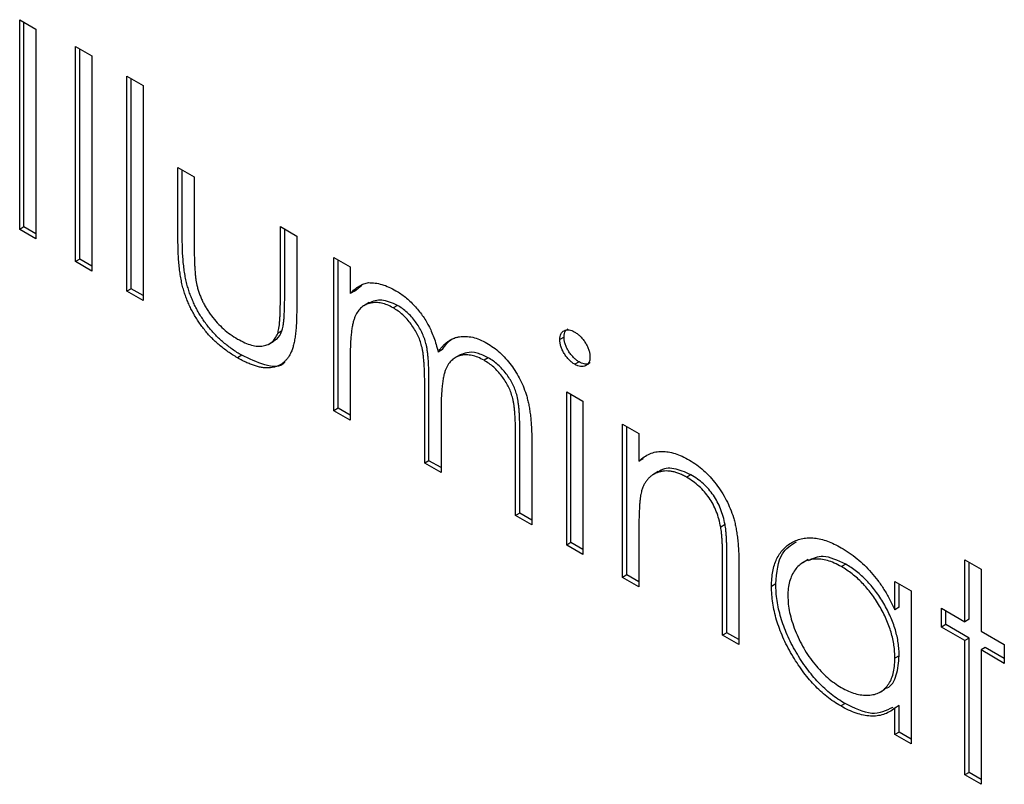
# Model space of a CAD drawing. Header units: millimetres. Extents: x 15 to 415, y 5 to 292.
# Tile 8 of 11: x 343.4 to 351.51, y 208.28 to 214.58. Entities that reach past the tile are written whole.
import ezdxf

# ---------------------------------------------------------------- set-up
doc = ezdxf.new("R2010")
doc.units = ezdxf.units.MM

msp = doc.modelspace()

# ---------------------------------------------------------------- linework, layer by layer
at = {"color": 7, "linetype": 'Continuous', "lineweight": 25}
for p, q in [((343.3951, 214.5841), (343.5295, 214.5066)), ((343.3951, 212.8558), (343.3951, 214.5841)), ((343.4305, 212.8762), (343.4305, 214.5637)), ((343.5295, 214.5066), (343.5295, 212.7782)), ((343.8557, 214.3626), (343.99, 214.2851)), ((343.8557, 212.5899), (343.8557, 214.3626)), ((343.891, 212.6103), (343.891, 214.3422)), ((343.99, 214.2851), (343.99, 212.5124)), ((344.2778, 214.1189), (344.4121, 214.0414)), ((344.2778, 212.3462), (344.2778, 214.1189)), ((344.3132, 212.3666), (344.3132, 214.0985)), ((344.4121, 214.0414), (344.4121, 212.2687)), ((344.7, 213.3656), (344.8343, 213.288)), ((344.7, 212.7621), (344.7, 213.3656)), ((344.7353, 212.7825), (344.7353, 213.3451)), ((344.8343, 213.288), (344.8343, 212.7022)), ((343.4305, 212.8762), (343.3951, 212.8558)), ((343.5295, 212.7782), (343.3951, 212.8558)), ((343.5295, 212.8191), (343.4305, 212.8762)), ((345.5443, 212.8781), (345.6786, 212.8006)), ((345.5443, 212.2923), (345.5443, 212.8781)), ((345.5796, 212.3127), (345.5796, 212.8577)), ((345.6786, 212.8006), (345.6786, 212.1857)), ((343.891, 212.6103), (343.8557, 212.5899)), ((343.99, 212.5124), (343.8557, 212.5899)), ((343.99, 212.5532), (343.891, 212.6103)), ((345.9856, 212.6234), (346.1199, 212.5458)), ((345.9856, 211.3603), (345.9856, 212.6234)), ((346.021, 211.3808), (346.021, 212.603)), ((346.1199, 212.5458), (346.1199, 212.3263)), ((344.3132, 212.3666), (344.2778, 212.3462)), ((344.4121, 212.2687), (344.2778, 212.3462)), ((344.4121, 212.3095), (344.3132, 212.3666)), ((346.1553, 212.3467), (346.1199, 212.3263)), ((346.1553, 212.3467), (346.2159, 212.3964)), ((346.2773, 212.2516), (346.2331, 212.2261)), ((346.5091, 212.2291), (346.4737, 212.2086)), ((345.5574, 212.0178), (345.5221, 211.9974)), ((345.4495, 211.9104), (345.4937, 211.9359)), ((347.8822, 211.9674), (347.8469, 211.947)), ((346.8805, 211.8647), (346.8452, 211.8443)), ((345.2255, 211.8178), (345.1902, 211.7974)), ((346.1199, 211.8143), (346.1199, 211.2828)), ((347.0257, 211.821), (346.9815, 211.7955)), ((347.2583, 211.7965), (347.223, 211.7761)), ((348.0064, 211.7635), (347.971, 211.7431)), ((346.734, 210.9283), (346.734, 211.5706)), ((346.7693, 210.9487), (346.7693, 211.591)), ((347.9045, 211.5156), (348.0388, 211.4381)), ((347.9045, 210.2526), (347.9045, 211.5156)), ((347.9398, 210.273), (347.9398, 211.4952)), ((346.021, 211.3808), (345.9856, 211.3603)), ((346.1199, 211.3236), (346.021, 211.3808)), ((348.0388, 211.4381), (348.0388, 210.1751)), ((346.1199, 211.2828), (345.9856, 211.3603)), ((346.8683, 211.3421), (346.8683, 210.8508)), ((347.5177, 210.5167), (347.5177, 211.2016)), ((348.365, 211.2498), (348.4993, 211.1722)), ((348.365, 209.9868), (348.365, 211.2498)), ((348.4003, 210.0072), (348.4003, 211.2294)), ((347.4823, 210.4963), (347.4823, 211.1811)), ((348.4993, 211.1722), (348.4993, 210.9444)), ((347.6166, 211.1029), (347.6166, 210.4188)), ((348.5347, 210.9648), (348.4993, 210.9444)), ((346.7693, 210.9487), (346.734, 210.9283)), ((346.8683, 210.8508), (346.734, 210.9283)), ((346.8683, 210.8916), (346.7693, 210.9487)), ((348.6598, 210.8583), (348.6156, 210.8327)), ((348.9274, 210.833), (348.8921, 210.8126)), ((347.5177, 210.5167), (347.4823, 210.4963)), ((347.6166, 210.4188), (347.4823, 210.4963)), ((347.6166, 210.4596), (347.5177, 210.5167)), ((349.2096, 210.4215), (349.1742, 210.4011)), ((348.4993, 210.3659), (348.4993, 209.9092)), ((347.9398, 210.273), (347.9045, 210.2526)), ((348.0388, 210.1751), (347.9045, 210.2526)), ((348.0388, 210.2159), (347.9398, 210.273)), ((349.1901, 209.5104), (349.1901, 210.1046)), ((349.2254, 209.5308), (349.2254, 210.125)), ((349.3244, 210.0779), (349.3244, 209.4329)), ((349.8944, 210.1332), (349.8502, 210.1077)), ((350.2047, 210.0956), (350.1693, 210.0752)), ((351.1857, 210.1311), (351.32, 210.0535)), ((351.1857, 209.6214), (351.1857, 210.1311)), ((351.2211, 209.6418), (351.2211, 210.1106)), ((348.4003, 210.0072), (348.365, 209.9868)), ((348.4993, 209.9092), (348.365, 209.9868)), ((348.4993, 209.95), (348.4003, 210.0072)), ((351.32, 210.0535), (351.32, 209.5439)), ((349.6284, 209.9332), (349.593, 209.9128)), ((350.61, 209.9537), (350.7444, 209.8762)), ((350.61, 209.72), (350.61, 209.9537)), ((350.6454, 209.7404), (350.6454, 209.9333)), ((350.7444, 209.8762), (350.7444, 208.6132)), ((350.6454, 209.7404), (350.61, 209.72)), ((350.9938, 209.5771), (350.9938, 209.7322)), ((350.9938, 209.7322), (351.1857, 209.6214)), ((351.0292, 209.5975), (351.0292, 209.7118)), ((351.0292, 209.5975), (350.9938, 209.5771)), ((351.1857, 209.4663), (350.9938, 209.5771)), ((351.2211, 209.4867), (351.0292, 209.5975)), ((351.2211, 209.6418), (351.1857, 209.6214)), ((349.2254, 209.5308), (349.1901, 209.5104)), ((349.3244, 209.4329), (349.1901, 209.5104)), ((349.3244, 209.4737), (349.2254, 209.5308)), ((351.32, 209.5439), (351.5119, 209.4331)), ((351.2211, 209.4867), (351.1857, 209.4663)), ((351.1857, 208.3584), (351.1857, 209.4663)), ((351.2211, 208.3788), (351.2211, 209.4867)), ((351.5119, 209.4331), (351.5119, 209.278)), ((350.6454, 209.3399), (350.61, 209.3195)), ((351.3554, 209.4092), (351.32, 209.3888)), ((351.32, 209.3888), (351.32, 208.2809)), ((351.5119, 209.278), (351.32, 209.3888)), ((351.5119, 209.3188), (351.3554, 209.4092)), ((350.486, 209.0396), (350.5302, 209.0651)), ((350.1987, 208.9469), (350.1633, 208.9264)), ((350.6454, 208.9296), (350.61, 208.9092)), ((350.6454, 208.7111), (350.6454, 208.9296)), ((350.61, 208.6907), (350.61, 208.9092)), ((350.6454, 208.7111), (350.61, 208.6907)), ((350.7444, 208.6132), (350.61, 208.6907)), ((350.7444, 208.654), (350.6454, 208.7111)), ((351.2211, 208.3788), (351.1857, 208.3584)), ((351.32, 208.2809), (351.1857, 208.3584)), ((351.32, 208.3217), (351.2211, 208.3788))]:
    msp.add_line(p, q, dxfattribs=at)
for points, knots in [([(345.1902, 211.7974), (345.1769, 211.8052), (345.1507, 211.8206), (345.1124, 211.8463), (345.0756, 211.8734), (345.0406, 211.9019), (345.0073, 211.9315), (344.9755, 211.9622), (344.9456, 211.9948), (344.9173, 212.0284), (344.8908, 212.0633), (344.8659, 212.099), (344.8428, 212.1357), (344.8213, 212.1731), (344.8019, 212.2114), (344.7842, 212.2505), (344.7679, 212.2903), (344.7532, 212.3314), (344.7406, 212.3746), (344.7295, 212.4207), (344.7204, 212.4698), (344.7129, 212.5222), (344.707, 212.5777), (344.7028, 212.6365), (344.7005, 212.6984), (344.7002, 212.7404), (344.7, 212.7621)], [0, 0, 0, 0, 0.045152, 0.088727, 0.130534, 0.171071, 0.210096, 0.247769, 0.284849, 0.320986, 0.356387, 0.391549, 0.426191, 0.460511, 0.494971, 0.529534, 0.564576, 0.600096, 0.637535, 0.678213, 0.722583, 0.770182, 0.821879, 0.877067, 0.936524, 1, 1, 1, 1]), ([(345.2255, 211.8178), (345.2122, 211.8256), (345.1861, 211.841), (345.1477, 211.8667), (345.111, 211.8938), (345.076, 211.9223), (345.0426, 211.9519), (345.0108, 211.9826), (344.981, 212.0152), (344.9527, 212.0488), (344.9261, 212.0837), (344.9013, 212.1195), (344.8781, 212.1561), (344.8567, 212.1935), (344.8372, 212.2318), (344.8195, 212.2709), (344.8033, 212.3108), (344.7886, 212.3519), (344.776, 212.395), (344.7648, 212.4411), (344.7557, 212.4902), (344.7483, 212.5426), (344.7423, 212.5982), (344.7382, 212.6569), (344.7359, 212.7188), (344.7355, 212.7608), (344.7353, 212.7825)], [0, 0, 0, 0, 0.045152, 0.088727, 0.130534, 0.171071, 0.210096, 0.247769, 0.284849, 0.320986, 0.356387, 0.391549, 0.426191, 0.460511, 0.494971, 0.529534, 0.564576, 0.600096, 0.637535, 0.678213, 0.722583, 0.770182, 0.821879, 0.877067, 0.936524, 1, 1, 1, 1]), ([(344.8343, 212.7022), (344.8343, 212.685), (344.8345, 212.652), (344.8352, 212.6042), (344.8371, 212.56), (344.8394, 212.5196), (344.8424, 212.483), (344.8459, 212.4504), (344.8499, 212.4214), (344.8538, 212.4031), (344.8556, 212.3946)], [0, 0, 0, 0, 0.173617, 0.33212, 0.477936, 0.609932, 0.727032, 0.831671, 0.921715, 1, 1, 1, 1]), ([(346.1199, 212.3263), (346.132, 212.3385), (346.1552, 212.362), (346.1932, 212.3885), (346.2312, 212.4077), (346.2585, 212.4136), (346.2716, 212.4164)], [0, 0, 0, 0, 0.283595, 0.543395, 0.780646, 1, 1, 1, 1]), ([(346.2716, 212.4164), (346.2895, 212.4159), (346.325, 212.415), (346.3812, 212.4024), (346.4387, 212.3814), (346.4776, 212.3607), (346.4971, 212.3502)], [0, 0, 0, 0, 0.253734, 0.503035, 0.750014, 1, 1, 1, 1]), ([(344.8556, 212.3946), (344.8585, 212.3835), (344.8642, 212.3616), (344.8746, 212.3288), (344.8874, 212.2965), (344.9015, 212.2645), (344.9177, 212.233), (344.9358, 212.2022), (344.9553, 212.1716), (344.9843, 212.132), (345.0239, 212.0845), (345.0759, 212.0333), (345.1323, 211.9881), (345.1713, 211.9641), (345.1914, 211.9518)], [0, 0, 0, 0, 0.0604867, 0.1197159, 0.1780862, 0.2359713, 0.2946098, 0.353536, 0.4131613, 0.4745453, 0.5992335, 0.7270292, 0.8596954, 1, 1, 1, 1]), ([(346.4971, 212.3502), (346.5103, 212.3421), (346.5364, 212.326), (346.5752, 212.297), (346.6128, 212.2638), (346.6489, 212.2269), (346.683, 212.1879), (346.7143, 212.1471), (346.7423, 212.1053), (346.7672, 212.0615), (346.7896, 212.0144), (346.8101, 211.9626), (346.8291, 211.9051), (346.8396, 211.8652), (346.8452, 211.8443)], [0, 0, 0, 0, 0.084152, 0.166532, 0.248836, 0.331246, 0.412957, 0.490494, 0.566156, 0.639987, 0.716765, 0.802144, 0.895833, 1, 1, 1, 1]), ([(345.5221, 211.9974), (345.5239, 212.0032), (345.5278, 212.0162), (345.5321, 212.0396), (345.5359, 212.0682), (345.5392, 212.1023), (345.5415, 212.1421), (345.5428, 212.1876), (345.5442, 212.2379), (345.5442, 212.2736), (345.5443, 212.2923)], [0, 0, 0, 0, 0.069693, 0.154074, 0.254591, 0.371465, 0.504755, 0.653494, 0.818953, 1, 1, 1, 1]), ([(345.5574, 212.0178), (345.5592, 212.0236), (345.5632, 212.0366), (345.5674, 212.06), (345.5713, 212.0886), (345.5746, 212.1228), (345.5769, 212.1625), (345.5782, 212.208), (345.5796, 212.2583), (345.5796, 212.2941), (345.5796, 212.3127)], [0, 0, 0, 0, 0.069693, 0.154074, 0.254591, 0.371465, 0.504755, 0.653494, 0.818953, 1, 1, 1, 1]), ([(346.5091, 212.2291), (346.4645, 212.2489), (346.3757, 212.2884), (346.3072, 212.2619), (346.2731, 212.2487)], [0, 0, 0, 0, 0.502515, 1, 1, 1, 1]), ([(345.6786, 212.1857), (345.6784, 212.1649), (345.678, 212.1246), (345.6757, 212.0671), (345.6716, 212.0145), (345.6655, 211.9671), (345.6583, 211.9244), (345.649, 211.8868), (345.6379, 211.8544), (345.6253, 211.8262), (345.6105, 211.8027), (345.5948, 211.7813), (345.5766, 211.7637), (345.5575, 211.7476), (345.5362, 211.7351), (345.5131, 211.7255), (345.4886, 211.718), (345.4622, 211.714), (345.4341, 211.7128), (345.4045, 211.7145), (345.3729, 211.7206), (345.3396, 211.7292), (345.3047, 211.7411), (345.268, 211.7565), (345.2297, 211.775), (345.2036, 211.7898), (345.1902, 211.7974)], [0, 0, 0, 0, 0.06221, 0.120696, 0.175548, 0.226191, 0.273711, 0.317302, 0.357837, 0.395428, 0.431089, 0.466097, 0.501015, 0.535424, 0.570174, 0.604765, 0.640093, 0.675939, 0.712225, 0.749455, 0.787601, 0.826784, 0.867829, 0.91016, 0.953939, 1, 1, 1, 1]), ([(346.4737, 212.2086), (346.4574, 212.2173), (346.425, 212.2345), (346.3775, 212.2484), (346.3315, 212.2537), (346.2879, 212.2494), (346.2478, 212.236), (346.2128, 212.2134), (346.1833, 212.1816), (346.1637, 212.1473), (346.1511, 212.1143), (346.1427, 212.0849), (346.1355, 212.0511), (346.1302, 212.0122), (346.125, 211.9697), (346.1225, 211.9217), (346.1201, 211.8699), (346.12, 211.8333), (346.1199, 211.8143)], [0, 0, 0, 0, 0.068677, 0.136871, 0.206114, 0.277538, 0.349772, 0.421251, 0.492911, 0.567027, 0.606614, 0.649704, 0.697303, 0.749086, 0.804881, 0.865485, 0.930237, 1, 1, 1, 1]), ([(346.734, 211.5706), (346.7339, 211.5887), (346.7339, 211.6236), (346.7327, 211.6743), (346.7305, 211.721), (346.728, 211.7633), (346.7244, 211.8017), (346.7203, 211.8359), (346.7154, 211.8659), (346.7074, 211.9005), (346.6951, 211.9405), (346.6754, 211.987), (346.6507, 212.032), (346.6218, 212.0749), (346.5893, 212.1154), (346.5534, 212.1518), (346.5144, 212.1834), (346.4875, 212.2001), (346.4737, 212.2086)], [0, 0, 0, 0, 0.08253, 0.158779, 0.227738, 0.289946, 0.345499, 0.393896, 0.436374, 0.472122, 0.536384, 0.599078, 0.661948, 0.726311, 0.791771, 0.858647, 0.927305, 1, 1, 1, 1]), ([(346.7693, 211.591), (346.7693, 211.6091), (346.7692, 211.644), (346.7681, 211.6947), (346.7659, 211.7414), (346.7634, 211.7838), (346.7598, 211.8221), (346.7556, 211.8563), (346.7508, 211.8863), (346.7428, 211.9209), (346.7305, 211.9609), (346.7107, 212.0074), (346.6861, 212.0524), (346.6572, 212.0953), (346.6247, 212.1358), (346.5888, 212.1722), (346.5498, 212.2038), (346.5229, 212.2205), (346.5091, 212.2291)], [0, 0, 0, 0, 0.08253, 0.158779, 0.227738, 0.289946, 0.345499, 0.393896, 0.436374, 0.472122, 0.536384, 0.599078, 0.661948, 0.726311, 0.791771, 0.858647, 0.927305, 1, 1, 1, 1]), ([(345.487, 211.9375), (345.4963, 211.9413), (345.5288, 211.9548), (345.5455, 211.9915), (345.5574, 212.0178)], [0, 0, 0, 0, 0.285818, 1, 1, 1, 1]), ([(347.8469, 211.947), (347.8473, 211.9557), (347.8482, 211.9728), (347.8556, 211.9938), (347.8671, 212.0103), (347.8831, 212.0214), (347.9022, 212.0272), (347.9235, 212.0275), (347.9467, 212.0218), (347.9628, 212.0133), (347.971, 212.009)], [0, 0, 0, 0, 0.12329, 0.242149, 0.363437, 0.489745, 0.618115, 0.744894, 0.868932, 1, 1, 1, 1]), ([(347.8822, 211.9674), (347.8842, 211.9872), (347.8873, 212.0197), (347.9085, 212.0311), (347.9168, 212.0356)], [0, 0, 0, 0, 0.607694, 1, 1, 1, 1]), ([(345.1914, 211.9518), (345.2114, 211.941), (345.2502, 211.9201), (345.306, 211.9001), (345.357, 211.8912), (345.4026, 211.8933), (345.4428, 211.9051), (345.4763, 211.9267), (345.5039, 211.9565), (345.516, 211.9837), (345.5221, 211.9974)], [0, 0, 0, 0, 0.1446324, 0.279837, 0.4083713, 0.5330429, 0.6535963, 0.7700157, 0.8843395, 1, 1, 1, 1]), ([(346.8452, 211.8443), (346.851, 211.8531), (346.8626, 211.8705), (346.882, 211.8933), (346.9023, 211.9134), (346.9237, 211.9307), (346.9461, 211.945), (346.9696, 211.9565), (346.9942, 211.9653), (347.0283, 211.9724), (347.0727, 211.9753), (347.1286, 211.9677), (347.1869, 211.9494), (347.2264, 211.9283), (347.2463, 211.9177)], [0, 0, 0, 0, 0.071766, 0.141226, 0.209116, 0.27484, 0.339483, 0.402476, 0.464942, 0.526833, 0.647415, 0.765562, 0.881615, 1, 1, 1, 1]), ([(346.8805, 211.8647), (346.9034, 211.9003), (346.9306, 211.9426), (346.9746, 211.9573), (346.9815, 211.9596)], [0, 0, 0, 0, 0.842303, 1, 1, 1, 1]), ([(347.971, 211.7431), (347.9628, 211.7483), (347.9467, 211.7584), (347.9235, 211.7795), (347.9022, 211.8044), (347.8831, 211.8323), (347.8672, 211.8617), (347.8556, 211.8913), (347.8483, 211.9203), (347.8474, 211.938), (347.8469, 211.947)], [0, 0, 0, 0, 0.131867, 0.256661, 0.384213, 0.513365, 0.640443, 0.761085, 0.879146, 1, 1, 1, 1]), ([(348.0064, 211.7635), (347.9981, 211.7687), (347.9821, 211.7788), (347.9588, 211.7999), (347.9375, 211.8248), (347.9184, 211.8527), (347.9025, 211.8821), (347.8909, 211.9117), (347.8836, 211.9407), (347.8827, 211.9584), (347.8822, 211.9674)], [0, 0, 0, 0, 0.131867, 0.256661, 0.384213, 0.513365, 0.640443, 0.761085, 0.879146, 1, 1, 1, 1]), ([(347.971, 212.009), (347.9794, 212.0038), (347.9957, 211.9935), (348.0193, 211.9723), (348.0408, 211.9472), (348.0598, 211.9192), (348.0762, 211.8897), (348.0876, 211.8598), (348.095, 211.8303), (348.0959, 211.8122), (348.0963, 211.803)], [0, 0, 0, 0, 0.131899, 0.258284, 0.384341, 0.51198, 0.638632, 0.75923, 0.877412, 1, 1, 1, 1]), ([(347.2463, 211.9177), (347.2647, 211.9063), (347.3006, 211.884), (347.3528, 211.8416), (347.4015, 211.7924), (347.4466, 211.7376), (347.4873, 211.678), (347.5227, 211.6146), (347.5526, 211.5478), (347.572, 211.4899), (347.5853, 211.4411), (347.5934, 211.4014), (347.6006, 211.3586), (347.6066, 211.313), (347.611, 211.2646), (347.6142, 211.2132), (347.6164, 211.1587), (347.6165, 211.1219), (347.6166, 211.1029)], [0, 0, 0, 0, 0.075604, 0.147965, 0.218797, 0.28947, 0.359724, 0.429708, 0.500497, 0.574429, 0.613947, 0.657155, 0.703973, 0.754939, 0.809707, 0.868833, 0.932385, 1, 1, 1, 1]), ([(345.5795, 211.7623), (345.5789, 211.7613), (345.5485, 211.7128), (345.4115, 211.7294), (345.2876, 211.7883), (345.2255, 211.8178)], [0, 0, 0, 0, 0.010224, 0.503933, 1, 1, 1, 1]), ([(347.223, 211.7761), (347.206, 211.7852), (347.1725, 211.8032), (347.1235, 211.8173), (347.0765, 211.8232), (347.0328, 211.8176), (346.9926, 211.8039), (346.958, 211.7799), (346.9294, 211.7467), (346.9101, 211.7119), (346.8978, 211.6776), (346.8898, 211.6462), (346.8835, 211.6088), (346.8776, 211.5665), (346.8737, 211.5181), (346.8703, 211.4647), (346.8686, 211.4054), (346.8684, 211.3637), (346.8683, 211.3421)], [0, 0, 0, 0, 0.068158, 0.134707, 0.201865, 0.270788, 0.340024, 0.408083, 0.476813, 0.547346, 0.58564, 0.628865, 0.677153, 0.730803, 0.789807, 0.854325, 0.924365, 1, 1, 1, 1]), ([(347.2583, 211.7965), (347.2273, 211.8115), (347.1653, 211.8415), (347.0832, 211.8458), (347.0414, 211.8255), (347.0224, 211.8162)], [0, 0, 0, 0, 0.353089, 0.706259, 1, 1, 1, 1]), ([(347.4823, 211.1811), (347.4823, 211.1973), (347.4822, 211.2284), (347.4811, 211.2736), (347.4789, 211.3155), (347.4763, 211.3536), (347.4728, 211.3884), (347.4683, 211.4197), (347.4634, 211.4475), (347.4554, 211.4798), (347.4426, 211.5178), (347.4231, 211.562), (347.3985, 211.6048), (347.3702, 211.6461), (347.3379, 211.685), (347.3023, 211.72), (347.2636, 211.7513), (347.2368, 211.7677), (347.223, 211.7761)], [0, 0, 0, 0, 0.078343, 0.150563, 0.216151, 0.27568, 0.328707, 0.375904, 0.417302, 0.452693, 0.517265, 0.581217, 0.645322, 0.712024, 0.78013, 0.850218, 0.922649, 1, 1, 1, 1]), ([(347.5177, 211.2016), (347.5176, 211.2177), (347.5176, 211.2488), (347.5164, 211.2941), (347.5142, 211.3359), (347.5117, 211.374), (347.5082, 211.4088), (347.5036, 211.4401), (347.4988, 211.4679), (347.4908, 211.5002), (347.478, 211.5382), (347.4585, 211.5824), (347.4339, 211.6253), (347.4055, 211.6665), (347.3732, 211.7054), (347.3376, 211.7404), (347.2989, 211.7717), (347.2721, 211.7881), (347.2583, 211.7965)], [0, 0, 0, 0, 0.078343, 0.150563, 0.216151, 0.27568, 0.328707, 0.375904, 0.417302, 0.452693, 0.517265, 0.581217, 0.645322, 0.712024, 0.78013, 0.850218, 0.922649, 1, 1, 1, 1]), ([(348.0963, 211.803), (348.0959, 211.7946), (348.095, 211.7779), (348.0876, 211.7573), (348.0761, 211.741), (348.0598, 211.7304), (348.0408, 211.7243), (348.0193, 211.7241), (347.9957, 211.7302), (347.9794, 211.7387), (347.971, 211.7431)], [0, 0, 0, 0, 0.120162, 0.237546, 0.357497, 0.484917, 0.613329, 0.74015, 0.867301, 1, 1, 1, 1]), ([(348.0977, 211.7573), (348.0934, 211.7536), (348.0803, 211.7425), (348.0476, 211.7437), (348.0201, 211.7569), (348.0064, 211.7635)], [0, 0, 0, 0, 0.200646, 0.600186, 1, 1, 1, 1]), ([(348.4993, 210.9444), (348.5136, 210.9568), (348.5415, 210.9808), (348.5878, 211.0068), (348.6368, 211.0219), (348.6881, 211.0269), (348.7418, 211.022), (348.7976, 211.0086), (348.8558, 210.9863), (348.8954, 210.965), (348.9155, 210.9542)], [0, 0, 0, 0, 0.140976, 0.273569, 0.398988, 0.51993, 0.63811, 0.756589, 0.87686, 1, 1, 1, 1]), ([(348.9274, 210.833), (348.8806, 210.8538), (348.7868, 210.8955), (348.6952, 210.8854), (348.6614, 210.8566), (348.6572, 210.853)], [0, 0, 0, 0, 0.46626, 0.932968, 1, 1, 1, 1]), ([(348.9155, 210.9542), (348.9357, 210.9416), (348.9753, 210.9171), (349.033, 210.8704), (349.0869, 210.8165), (349.1367, 210.7565), (349.1817, 210.6918), (349.2212, 210.6237), (349.2538, 210.5529), (349.2757, 210.492), (349.2901, 210.4408), (349.2992, 210.3989), (349.3069, 210.3536), (349.3136, 210.3049), (349.3181, 210.253), (349.3217, 210.1975), (349.3243, 210.1384), (349.3244, 210.0985), (349.3244, 210.0779)], [0, 0, 0, 0, 0.07724, 0.151178, 0.223488, 0.295543, 0.366976, 0.437131, 0.507044, 0.57856, 0.616614, 0.658756, 0.704491, 0.754803, 0.809332, 0.868274, 0.932073, 1, 1, 1, 1]), ([(348.8921, 210.8126), (348.8813, 210.8186), (348.8599, 210.8304), (348.8282, 210.8441), (348.7974, 210.8542), (348.7673, 210.8613), (348.7384, 210.8638), (348.7099, 210.8642), (348.6827, 210.8599), (348.6564, 210.8527), (348.6319, 210.8422), (348.6091, 210.8292), (348.5887, 210.8132), (348.5703, 210.7948), (348.5544, 210.7733), (348.5405, 210.7493), (348.5288, 210.7226), (348.5229, 210.7028), (348.52, 210.6929)], [0, 0, 0, 0, 0.063986, 0.126627, 0.188984, 0.25023, 0.312351, 0.374574, 0.438148, 0.50292, 0.567974, 0.630771, 0.692935, 0.754398, 0.815218, 0.876117, 0.938015, 1, 1, 1, 1]), ([(349.1742, 210.4011), (349.1697, 210.4233), (349.1609, 210.4661), (349.1393, 210.5298), (349.112, 210.5891), (349.0787, 210.644), (349.0397, 210.6942), (348.9951, 210.7392), (348.9453, 210.78), (348.9103, 210.8014), (348.8921, 210.8126)], [0, 0, 0, 0, 0.13552, 0.260833, 0.378476, 0.493178, 0.609281, 0.729981, 0.859261, 1, 1, 1, 1]), ([(349.2096, 210.4215), (349.205, 210.4437), (349.1963, 210.4865), (349.1747, 210.5502), (349.1474, 210.6095), (349.1141, 210.6644), (349.075, 210.7146), (349.0304, 210.7596), (348.9807, 210.8004), (348.9457, 210.8218), (348.9274, 210.833)], [0, 0, 0, 0, 0.13552, 0.260833, 0.378476, 0.493178, 0.609281, 0.729981, 0.859261, 1, 1, 1, 1]), ([(348.52, 210.6929), (348.5183, 210.6853), (348.5146, 210.6689), (348.5107, 210.6408), (348.5071, 210.6076), (348.5041, 210.5694), (348.5022, 210.5257), (348.5002, 210.4773), (348.4995, 210.4234), (348.4994, 210.3856), (348.4993, 210.3659)], [0, 0, 0, 0, 0.076995, 0.167615, 0.271052, 0.38946, 0.520843, 0.666399, 0.826094, 1, 1, 1, 1]), ([(349.1901, 210.1046), (349.19, 210.1218), (349.1898, 210.1548), (349.1894, 210.2022), (349.1881, 210.2456), (349.1865, 210.2848), (349.184, 210.3199), (349.1814, 210.3506), (349.1783, 210.3772), (349.1755, 210.3937), (349.1742, 210.4011)], [0, 0, 0, 0, 0.17885, 0.34211, 0.489826, 0.623254, 0.74008, 0.841483, 0.928908, 1, 1, 1, 1]), ([(349.2254, 210.125), (349.2254, 210.1422), (349.2252, 210.1752), (349.2247, 210.2226), (349.2235, 210.266), (349.2218, 210.3052), (349.2193, 210.3403), (349.2168, 210.371), (349.2136, 210.3976), (349.2108, 210.4141), (349.2096, 210.4215)], [0, 0, 0, 0, 0.17885, 0.34211, 0.489826, 0.623254, 0.74008, 0.841483, 0.928908, 1, 1, 1, 1]), ([(349.593, 209.9128), (349.5936, 209.9344), (349.5946, 209.9772), (349.6025, 210.0365), (349.6158, 210.0903), (349.6344, 210.1385), (349.6583, 210.1812), (349.6874, 210.2185), (349.7216, 210.2504), (349.761, 210.2759), (349.8038, 210.2958), (349.8495, 210.3081), (349.897, 210.3141), (349.9472, 210.3116), (349.9992, 210.3031), (350.0535, 210.2866), (350.1098, 210.2628), (350.1481, 210.2419), (350.1675, 210.2314)], [0, 0, 0, 0, 0.063775, 0.126079, 0.186904, 0.247574, 0.308003, 0.369132, 0.432033, 0.496791, 0.561611, 0.624914, 0.686726, 0.748079, 0.809582, 0.871631, 0.934886, 1, 1, 1, 1]), ([(349.6284, 209.9332), (349.6368, 210.027), (349.6515, 210.1906), (349.7548, 210.2537), (349.7989, 210.2806)], [0, 0, 0, 0, 0.573159, 1, 1, 1, 1]), ([(350.1675, 210.2314), (350.1898, 210.2178), (350.2336, 210.1911), (350.2976, 210.1426), (350.3582, 210.088), (350.4158, 210.0281), (350.4702, 209.9614), (350.5208, 209.8875), (350.5683, 209.8065), (350.5959, 209.7494), (350.61, 209.72)], [0, 0, 0, 0, 0.129862, 0.254654, 0.376015, 0.495255, 0.614798, 0.738106, 0.865196, 1, 1, 1, 1]), ([(350.2047, 210.0956), (350.1394, 210.1262), (350.0209, 210.1817), (349.9333, 210.1408), (349.8939, 210.1224)], [0, 0, 0, 0, 0.551084, 1, 1, 1, 1]), ([(350.1693, 210.0752), (350.1497, 210.0857), (350.1109, 210.1065), (350.054, 210.1269), (349.9996, 210.1377), (349.9479, 210.1393), (349.8997, 210.1315), (349.8566, 210.1133), (349.8183, 210.0861), (349.7861, 210.0494), (349.7599, 210.0052), (349.7414, 209.9538), (349.7292, 209.8972), (349.728, 209.8548), (349.7274, 209.8335)], [0, 0, 0, 0, 0.085921, 0.169593, 0.252476, 0.336244, 0.419505, 0.502036, 0.584775, 0.669846, 0.754185, 0.836658, 0.91801, 1, 1, 1, 1]), ([(350.61, 209.3195), (350.6096, 209.3371), (350.6088, 209.372), (350.6027, 209.4259), (350.5928, 209.4799), (350.579, 209.534), (350.5608, 209.5883), (350.5389, 209.6426), (350.5129, 209.6971), (350.4831, 209.7509), (350.4505, 209.8031), (350.4161, 209.8528), (350.3793, 209.8985), (350.3409, 209.941), (350.3007, 209.9803), (350.2584, 210.0155), (350.2145, 210.0482), (350.1845, 210.0661), (350.1693, 210.0752)], [0, 0, 0, 0, 0.065634, 0.129188, 0.191219, 0.251913, 0.312507, 0.373494, 0.435152, 0.498741, 0.562095, 0.624187, 0.685476, 0.746097, 0.807612, 0.869967, 0.933951, 1, 1, 1, 1]), ([(350.6454, 209.3399), (350.645, 209.3575), (350.6442, 209.3924), (350.638, 209.4464), (350.6282, 209.5003), (350.6144, 209.5544), (350.5962, 209.6087), (350.5743, 209.663), (350.5482, 209.7175), (350.5185, 209.7713), (350.4859, 209.8235), (350.4514, 209.8732), (350.4147, 209.9189), (350.3762, 209.9614), (350.336, 210.0007), (350.2937, 210.0359), (350.2498, 210.0686), (350.2199, 210.0865), (350.2047, 210.0956)], [0, 0, 0, 0, 0.065634, 0.129188, 0.191219, 0.251913, 0.312507, 0.373494, 0.435152, 0.498741, 0.562095, 0.624187, 0.685476, 0.746097, 0.807612, 0.869967, 0.933951, 1, 1, 1, 1]), ([(350.1633, 208.9264), (350.144, 208.9382), (350.1059, 208.9614), (350.0499, 209.003), (349.996, 209.049), (349.9441, 209.0996), (349.8946, 209.1556), (349.8471, 209.2159), (349.8019, 209.2812), (349.7595, 209.3504), (349.7205, 209.4215), (349.6862, 209.4931), (349.6577, 209.5644), (349.6338, 209.6353), (349.6154, 209.7058), (349.6026, 209.7757), (349.5946, 209.8452), (349.5936, 209.8901), (349.593, 209.9128)], [0, 0, 0, 0, 0.06462, 0.127433, 0.189004, 0.24993, 0.310668, 0.372329, 0.434939, 0.499576, 0.564191, 0.626735, 0.688109, 0.749294, 0.810331, 0.871901, 0.935046, 1, 1, 1, 1]), ([(350.1987, 208.9469), (350.1794, 208.9586), (350.1413, 208.9818), (350.0852, 209.0234), (350.0313, 209.0694), (349.9794, 209.12), (349.93, 209.176), (349.8825, 209.2363), (349.8372, 209.3016), (349.7948, 209.3708), (349.7558, 209.4419), (349.7216, 209.5135), (349.6931, 209.5848), (349.6692, 209.6557), (349.6508, 209.7262), (349.638, 209.7961), (349.63, 209.8657), (349.6289, 209.9105), (349.6284, 209.9332)], [0, 0, 0, 0, 0.06462, 0.127433, 0.189004, 0.24993, 0.310668, 0.372329, 0.434939, 0.499576, 0.564191, 0.626735, 0.688109, 0.749294, 0.810331, 0.871901, 0.935046, 1, 1, 1, 1]), ([(349.7274, 209.8335), (349.7282, 209.8115), (349.7298, 209.7676), (349.7412, 209.6973), (349.7604, 209.6242), (349.7866, 209.5492), (349.8194, 209.4747), (349.8574, 209.4025), (349.901, 209.3341), (349.9493, 209.2701), (350.0008, 209.2111), (350.0551, 209.1595), (350.111, 209.1141), (350.149, 209.0906), (350.1681, 209.0788)], [0, 0, 0, 0, 0.081589, 0.162859, 0.245484, 0.330807, 0.416493, 0.499893, 0.583048, 0.667158, 0.751312, 0.833785, 0.916256, 1, 1, 1, 1]), ([(350.5224, 209.0699), (350.5303, 209.0715), (350.5799, 209.0816), (350.63, 209.177), (350.6403, 209.2856), (350.6454, 209.3399)], [0, 0, 0, 0, 0.086461, 0.543043, 1, 1, 1, 1]), ([(350.1681, 209.0788), (350.1875, 209.0684), (350.2262, 209.0477), (350.2833, 209.0272), (350.3386, 209.0159), (350.3916, 209.0139), (350.4409, 209.0209), (350.4851, 209.0368), (350.5226, 209.0635), (350.5543, 209.0982), (350.5792, 209.142), (350.5973, 209.1934), (350.608, 209.2529), (350.6094, 209.2969), (350.61, 209.3195)], [0, 0, 0, 0, 0.0848024, 0.1686635, 0.2525519, 0.3382397, 0.4231027, 0.5055561, 0.5861757, 0.6671357, 0.7484992, 0.8304524, 0.9134557, 1, 1, 1, 1]), ([(350.61, 208.9092), (350.5949, 208.8981), (350.5653, 208.8766), (350.516, 208.8547), (350.4636, 208.8433), (350.4086, 208.8414), (350.3509, 208.8494), (350.2907, 208.8662), (350.2279, 208.8909), (350.185, 208.9145), (350.1633, 208.9264)], [0, 0, 0, 0, 0.1342984, 0.262085, 0.3862699, 0.5071646, 0.6273002, 0.7481449, 0.8723702, 1, 1, 1, 1]), ([(350.5921, 208.9146), (350.5374, 208.8878), (350.4264, 208.8335), (350.2754, 208.9087), (350.1987, 208.9469)], [0, 0, 0, 0, 0.492046, 1, 1, 1, 1])]:
    msp.add_open_spline(points, degree=3, knots=knots, dxfattribs=at)

doc.saveas('drawing.dxf')
